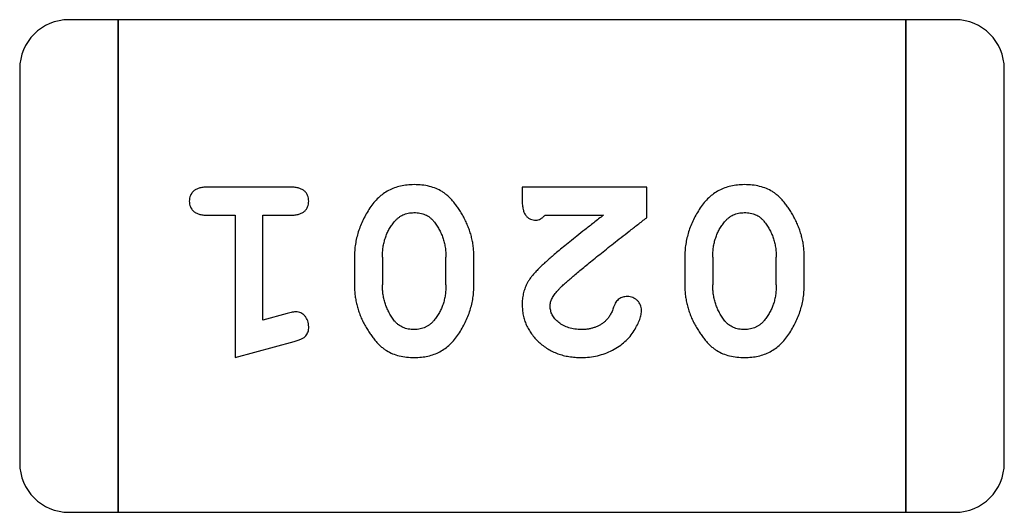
# Model space of a CAD drawing. Header units: millimetres. Extents: x 0 to 297, y 0 to 210.
# Tile 86 of 172: x 196.896 to 197.506, y 99.351 to 99.656. Entities that reach past the tile are written whole.
import ezdxf

# ---------------------------------------------------------------- set-up
doc = ezdxf.new("R2010")
doc.units = ezdxf.units.MM
doc.header["$LTSCALE"] = 16.335
doc.layers.add('USER_LIBRARYDXF_CONTINUOUS_LINE', color=7, linetype='CONTINUOUS')

msp = doc.modelspace()

# ---------------------------------------------------------------- linework, layer by layer
at = {"layer": 'USER_LIBRARYDXF_CONTINUOUS_LINE', "color": 7, "linetype": 'Continuous'}
for p, q in [((196.95713, 99.65589), (196.92665, 99.65589)), ((197.44481, 99.65589), (196.95713, 99.65589)), ((196.95713, 99.65589), (196.95713, 99.35109)), ((196.95713, 99.35109), (196.95713, 99.65589)), ((197.47529, 99.65589), (197.44481, 99.65589)), ((197.44481, 99.65589), (197.44481, 99.35109)), ((197.44481, 99.35109), (197.44481, 99.65589)), ((196.89617, 99.62541), (196.89617, 99.38157)), ((197.50577, 99.38157), (197.50577, 99.62541)), ((197.0641, 99.55226), (197.01219, 99.55226)), ((197.28435, 99.55226), (197.20726, 99.55226)), ((197.20726, 99.55226), (197.20726, 99.54439)), ((197.28435, 99.53338), (197.28435, 99.55226)), ((197.01219, 99.53495), (197.02949, 99.53495)), ((197.02949, 99.53495), (197.02949, 99.44685)), ((197.0468, 99.53495), (197.0641, 99.53495)), ((197.0468, 99.46998), (197.0468, 99.53495)), ((197.22142, 99.53495), (197.2576, 99.53495)), ((197.10343, 99.50922), (197.10343, 99.49147)), ((197.12074, 99.50895), (197.12074, 99.49174)), ((197.16007, 99.49174), (197.16007, 99.50895)), ((197.17737, 99.49147), (197.17737, 99.50922)), ((197.30794, 99.50922), (197.30794, 99.49147)), ((197.32525, 99.50895), (197.32525, 99.49174)), ((197.36458, 99.49174), (197.36458, 99.50895)), ((197.38188, 99.49147), (197.38188, 99.50922)), ((197.06182, 99.47414), (197.0468, 99.46998)), ((197.02949, 99.44685), (197.06607, 99.45674)), ((196.92665, 99.35109), (196.95713, 99.35109)), ((196.95713, 99.35109), (197.44481, 99.35109)), ((197.44481, 99.35109), (197.47529, 99.35109))]:
    msp.add_line(p, q, dxfattribs=at)
for centre, start, end in [((196.92665, 99.62541), 90, 180), ((197.47529, 99.62541), 0, 90), ((196.92665, 99.38157), 180, 270), ((197.47529, 99.38157), 270, 0)]:
    msp.add_arc(centre, 0.03048, start, end, dxfattribs=at)
for points, knots in [([(197.14033, 99.55383), (197.13888, 99.55379), (197.13606, 99.55372), (197.13197, 99.553), (197.12814, 99.55188), (197.12456, 99.55029), (197.12123, 99.54827), (197.1182, 99.54575), (197.11539, 99.54281), (197.11294, 99.53942), (197.11074, 99.53582), (197.10878, 99.53215), (197.10713, 99.52843), (197.10577, 99.52467), (197.10474, 99.52086), (197.10397, 99.51702), (197.10352, 99.51313), (197.10346, 99.51052), (197.10343, 99.50922)], [0, 0, 0, 0, 0.067217, 0.131051, 0.19272, 0.252824, 0.312745, 0.373449, 0.436041, 0.501494, 0.567761, 0.632087, 0.695096, 0.757109, 0.817993, 0.878657, 0.939311, 1, 1, 1, 1]), ([(197.17737, 99.50922), (197.17735, 99.51029), (197.17732, 99.51242), (197.177, 99.51559), (197.17652, 99.51872), (197.17582, 99.52182), (197.17496, 99.52486), (197.17381, 99.52785), (197.17256, 99.53082), (197.17108, 99.5337), (197.16951, 99.53643), (197.16789, 99.53897), (197.16624, 99.54128), (197.1646, 99.5434), (197.16289, 99.54525), (197.1612, 99.54692), (197.15946, 99.54835), (197.1571, 99.54994), (197.15392, 99.55155), (197.14972, 99.55286), (197.14515, 99.55369), (197.14197, 99.55378), (197.14033, 99.55383)], [0, 0, 0, 0, 0.049886, 0.09882, 0.148132, 0.19689, 0.246038, 0.295176, 0.345305, 0.395692, 0.445312, 0.491875, 0.535813, 0.577009, 0.616081, 0.652689, 0.687585, 0.720206, 0.785062, 0.85223, 0.923759, 1, 1, 1, 1]), ([(197.34484, 99.55383), (197.34339, 99.55379), (197.34058, 99.55372), (197.33648, 99.553), (197.33265, 99.55188), (197.32907, 99.55029), (197.32574, 99.54827), (197.32271, 99.54575), (197.3199, 99.54281), (197.31745, 99.53942), (197.31525, 99.53582), (197.31329, 99.53215), (197.31164, 99.52843), (197.31028, 99.52467), (197.30926, 99.52086), (197.30848, 99.51702), (197.30803, 99.51313), (197.30797, 99.51052), (197.30794, 99.50922)], [0, 0, 0, 0, 0.067217, 0.131051, 0.19272, 0.252824, 0.312745, 0.373449, 0.436041, 0.501494, 0.567761, 0.632087, 0.695096, 0.757109, 0.817993, 0.878657, 0.939311, 1, 1, 1, 1]), ([(197.38188, 99.50922), (197.38186, 99.51029), (197.38183, 99.51242), (197.38152, 99.51559), (197.38104, 99.51872), (197.38033, 99.52182), (197.37947, 99.52486), (197.37833, 99.52785), (197.37707, 99.53082), (197.37559, 99.5337), (197.37402, 99.53643), (197.3724, 99.53897), (197.37075, 99.54128), (197.36911, 99.5434), (197.36741, 99.54525), (197.36571, 99.54692), (197.36397, 99.54835), (197.36161, 99.54994), (197.35843, 99.55155), (197.35423, 99.55286), (197.34966, 99.55369), (197.34648, 99.55378), (197.34484, 99.55383)], [0, 0, 0, 0, 0.049886, 0.09882, 0.148132, 0.19689, 0.246038, 0.295176, 0.345305, 0.395692, 0.445312, 0.491875, 0.535813, 0.577009, 0.616081, 0.652689, 0.687585, 0.720206, 0.785062, 0.85223, 0.923759, 1, 1, 1, 1]), ([(197.01219, 99.55226), (197.01129, 99.55224), (197.00961, 99.5522), (197.00729, 99.55172), (197.00532, 99.55101), (197.00378, 99.54992), (197.00261, 99.5486), (197.00178, 99.54708), (197.00127, 99.5454), (197.00121, 99.54421), (197.00118, 99.5436)], [0, 0, 0, 0, 0.169012, 0.317488, 0.445429, 0.560977, 0.67065, 0.776666, 0.88492, 1, 1, 1, 1]), ([(197.07511, 99.5436), (197.07508, 99.54421), (197.07502, 99.5454), (197.07451, 99.54708), (197.07368, 99.54859), (197.07253, 99.54993), (197.07097, 99.551), (197.069, 99.55173), (197.06668, 99.55219), (197.065, 99.55223), (197.0641, 99.55226)], [0, 0, 0, 0, 0.115051, 0.223278, 0.329269, 0.437893, 0.554681, 0.682591, 0.83103, 1, 1, 1, 1]), ([(197.00118, 99.5436), (197.00121, 99.54299), (197.00127, 99.54181), (197.00177, 99.54013), (197.00262, 99.53863), (197.00378, 99.53731), (197.00533, 99.53622), (197.00728, 99.53548), (197.00961, 99.53502), (197.01129, 99.53497), (197.01219, 99.53495)], [0, 0, 0, 0, 0.11517, 0.223509, 0.328254, 0.438012, 0.553651, 0.682263, 0.830856, 1, 1, 1, 1]), ([(197.0641, 99.53495), (197.065, 99.53497), (197.06668, 99.53502), (197.06901, 99.53547), (197.07096, 99.53623), (197.07253, 99.5373), (197.07367, 99.53864), (197.07452, 99.54013), (197.07502, 99.54181), (197.07508, 99.54299), (197.07511, 99.5436)], [0, 0, 0, 0, 0.169102, 0.317658, 0.446239, 0.563118, 0.671828, 0.776546, 0.884858, 1, 1, 1, 1]), ([(197.20726, 99.54439), (197.20728, 99.54332), (197.20732, 99.54135), (197.20777, 99.53864), (197.20843, 99.53639), (197.2095, 99.53465), (197.21081, 99.53336), (197.21233, 99.53246), (197.21405, 99.53188), (197.21528, 99.53183), (197.21591, 99.53181)], [0, 0, 0, 0, 0.1844, 0.34094, 0.473574, 0.586824, 0.690029, 0.789175, 0.890445, 1, 1, 1, 1]), ([(197.12799, 99.53072), (197.12839, 99.53118), (197.12918, 99.53209), (197.13052, 99.53327), (197.13193, 99.53428), (197.13344, 99.53511), (197.13503, 99.53574), (197.1367, 99.53619), (197.13846, 99.53647), (197.13966, 99.5365), (197.14028, 99.53652)], [0, 0, 0, 0, 0.129853, 0.25607, 0.380154, 0.49978, 0.62208, 0.743277, 0.868791, 1, 1, 1, 1]), ([(197.14028, 99.53652), (197.14092, 99.53651), (197.14216, 99.53649), (197.14397, 99.53624), (197.14567, 99.53583), (197.14725, 99.53523), (197.14873, 99.53449), (197.15009, 99.53358), (197.15132, 99.53248), (197.15205, 99.53166), (197.15242, 99.53124)], [0, 0, 0, 0, 0.139844, 0.271849, 0.399162, 0.521619, 0.6402, 0.758957, 0.87828, 1, 1, 1, 1]), ([(197.3325, 99.53072), (197.3329, 99.53118), (197.33369, 99.53209), (197.33503, 99.53327), (197.33645, 99.53428), (197.33795, 99.53511), (197.33954, 99.53574), (197.34121, 99.53619), (197.34297, 99.53647), (197.34417, 99.5365), (197.34479, 99.53652)], [0, 0, 0, 0, 0.129853, 0.25607, 0.380154, 0.49978, 0.62208, 0.743277, 0.868791, 1, 1, 1, 1]), ([(197.34479, 99.53652), (197.34543, 99.53651), (197.34667, 99.53649), (197.34848, 99.53624), (197.35019, 99.53583), (197.35177, 99.53523), (197.35324, 99.53449), (197.3546, 99.53358), (197.35583, 99.53248), (197.35656, 99.53166), (197.35693, 99.53124)], [0, 0, 0, 0, 0.139844, 0.271849, 0.399162, 0.521619, 0.6402, 0.758957, 0.87828, 1, 1, 1, 1]), ([(197.12074, 99.50895), (197.12076, 99.51), (197.12082, 99.51208), (197.12113, 99.51514), (197.12169, 99.51807), (197.12253, 99.52086), (197.1235, 99.52355), (197.12479, 99.52607), (197.12624, 99.5285), (197.12741, 99.52998), (197.12799, 99.53072)], [0, 0, 0, 0, 0.135449, 0.266263, 0.393429, 0.516942, 0.639128, 0.758779, 0.879341, 1, 1, 1, 1]), ([(197.15242, 99.53124), (197.15304, 99.53045), (197.15426, 99.52888), (197.15579, 99.52632), (197.15714, 99.5237), (197.15819, 99.52094), (197.15902, 99.51808), (197.15965, 99.51513), (197.15999, 99.51207), (197.16004, 99.50999), (197.16007, 99.50895)], [0, 0, 0, 0, 0.124927, 0.248361, 0.370889, 0.492583, 0.61616, 0.741472, 0.869044, 1, 1, 1, 1]), ([(197.21591, 99.53181), (197.21636, 99.53185), (197.2173, 99.53193), (197.21869, 99.5326), (197.2201, 99.53359), (197.22096, 99.53448), (197.22142, 99.53495)], [0, 0, 0, 0, 0.20611, 0.432681, 0.695597, 1, 1, 1, 1]), ([(197.2576, 99.53495), (197.2556, 99.53339), (197.25177, 99.5304), (197.24631, 99.52608), (197.24133, 99.52215), (197.23689, 99.51857), (197.23292, 99.5154), (197.22951, 99.51257), (197.22659, 99.51012), (197.22483, 99.5086), (197.22402, 99.50791)], [0, 0, 0, 0, 0.176662, 0.337826, 0.484741, 0.617764, 0.73494, 0.837793, 0.926412, 1, 1, 1, 1]), ([(197.22933, 99.4884), (197.22977, 99.48885), (197.23073, 99.48983), (197.23234, 99.49138), (197.23422, 99.49312), (197.2364, 99.49504), (197.23885, 99.49717), (197.24158, 99.49952), (197.24461, 99.50201), (197.24791, 99.50472), (197.25148, 99.50764), (197.25535, 99.51074), (197.25948, 99.51404), (197.26391, 99.51753), (197.26863, 99.52121), (197.27362, 99.52509), (197.27888, 99.52918), (197.28249, 99.53195), (197.28435, 99.53338)], [0, 0, 0, 0, 0.026647, 0.057942, 0.094152, 0.134806, 0.180631, 0.231142, 0.286385, 0.346321, 0.411439, 0.481035, 0.555329, 0.634592, 0.718826, 0.807759, 0.901393, 1, 1, 1, 1]), ([(197.32525, 99.50895), (197.32527, 99.51), (197.32533, 99.51208), (197.32564, 99.51514), (197.3262, 99.51807), (197.32704, 99.52086), (197.32801, 99.52355), (197.3293, 99.52607), (197.33075, 99.5285), (197.33192, 99.52998), (197.3325, 99.53072)], [0, 0, 0, 0, 0.135449, 0.266263, 0.393429, 0.516942, 0.639128, 0.758779, 0.879341, 1, 1, 1, 1]), ([(197.35693, 99.53124), (197.35755, 99.53045), (197.35877, 99.52888), (197.3603, 99.52632), (197.36165, 99.5237), (197.3627, 99.52094), (197.36353, 99.51808), (197.36416, 99.51513), (197.3645, 99.51207), (197.36455, 99.50999), (197.36458, 99.50895)], [0, 0, 0, 0, 0.124927, 0.248361, 0.370889, 0.492583, 0.61616, 0.741472, 0.869044, 1, 1, 1, 1]), ([(197.22402, 99.50791), (197.22314, 99.50714), (197.22145, 99.50565), (197.21908, 99.50343), (197.21697, 99.50132), (197.2151, 99.49934), (197.21349, 99.49747), (197.21214, 99.4957), (197.21101, 99.49406), (197.2099, 99.49201), (197.20882, 99.48945), (197.20791, 99.48628), (197.20735, 99.48299), (197.20729, 99.48075), (197.20726, 99.47962)], [0, 0, 0, 0, 0.103002, 0.197728, 0.285279, 0.365235, 0.437224, 0.502446, 0.560545, 0.611446, 0.707576, 0.80349, 0.900532, 1, 1, 1, 1]), ([(197.10343, 99.49147), (197.10345, 99.49039), (197.10349, 99.48825), (197.10378, 99.48506), (197.10432, 99.48192), (197.10499, 99.47882), (197.10591, 99.47577), (197.10702, 99.47276), (197.10832, 99.46979), (197.10982, 99.46691), (197.11142, 99.46418), (197.11304, 99.46162), (197.11471, 99.45931), (197.11637, 99.4572), (197.11809, 99.45535), (197.11979, 99.4537), (197.12153, 99.45227), (197.12389, 99.45071), (197.12707, 99.44911), (197.13123, 99.4478), (197.13578, 99.447), (197.13894, 99.4469), (197.14057, 99.44685)], [0, 0, 0, 0, 0.049855, 0.099516, 0.148482, 0.19758, 0.246804, 0.296268, 0.346517, 0.397047, 0.446826, 0.49336, 0.537801, 0.579207, 0.617974, 0.654833, 0.689171, 0.722088, 0.786392, 0.853518, 0.924186, 1, 1, 1, 1]), ([(197.12831, 99.46944), (197.1277, 99.47025), (197.1265, 99.47184), (197.12496, 99.47438), (197.12364, 99.47702), (197.1226, 99.47978), (197.12174, 99.48263), (197.12116, 99.48557), (197.12081, 99.48862), (197.12076, 99.49069), (197.12074, 99.49174)], [0, 0, 0, 0, 0.125331, 0.248948, 0.371201, 0.494032, 0.616811, 0.742104, 0.868849, 1, 1, 1, 1]), ([(197.14057, 99.44685), (197.14201, 99.44689), (197.14482, 99.44697), (197.1489, 99.44768), (197.15274, 99.4488), (197.15632, 99.45038), (197.15961, 99.45245), (197.16267, 99.45496), (197.16545, 99.45793), (197.16791, 99.46132), (197.17011, 99.46491), (197.17204, 99.46859), (197.1737, 99.47229), (197.17502, 99.47606), (197.17609, 99.47985), (197.17683, 99.48369), (197.17729, 99.48756), (197.17734, 99.49016), (197.17737, 99.49147)], [0, 0, 0, 0, 0.06692, 0.130834, 0.19258, 0.252759, 0.312631, 0.373411, 0.436359, 0.501894, 0.568244, 0.632472, 0.69556, 0.757163, 0.818592, 0.878885, 0.939235, 1, 1, 1, 1]), ([(197.16007, 99.49174), (197.16004, 99.49068), (197.15998, 99.4886), (197.15967, 99.48554), (197.15911, 99.4826), (197.15829, 99.47981), (197.15729, 99.47713), (197.15601, 99.47461), (197.15456, 99.47219), (197.1534, 99.4707), (197.15281, 99.46996)], [0, 0, 0, 0, 0.135446, 0.266257, 0.393419, 0.517936, 0.639137, 0.758785, 0.879345, 1, 1, 1, 1]), ([(197.22456, 99.47869), (197.22463, 99.47947), (197.22475, 99.48111), (197.22573, 99.48355), (197.22726, 99.48602), (197.22861, 99.48757), (197.22933, 99.4884)], [0, 0, 0, 0, 0.212836, 0.442809, 0.70317, 1, 1, 1, 1]), ([(197.30794, 99.49147), (197.30796, 99.49039), (197.308, 99.48825), (197.30829, 99.48506), (197.30883, 99.48192), (197.3095, 99.47882), (197.31042, 99.47577), (197.31153, 99.47276), (197.31283, 99.46979), (197.31433, 99.46691), (197.31593, 99.46418), (197.31755, 99.46162), (197.31922, 99.45931), (197.32088, 99.4572), (197.3226, 99.45535), (197.3243, 99.4537), (197.32604, 99.45227), (197.3284, 99.45071), (197.33158, 99.44911), (197.33575, 99.4478), (197.34029, 99.447), (197.34345, 99.4469), (197.34508, 99.44685)], [0, 0, 0, 0, 0.049855, 0.099516, 0.148482, 0.19758, 0.246804, 0.296268, 0.346517, 0.397047, 0.446826, 0.49336, 0.537801, 0.579207, 0.617974, 0.654833, 0.689171, 0.722088, 0.786392, 0.853518, 0.924186, 1, 1, 1, 1]), ([(197.33282, 99.46944), (197.33221, 99.47025), (197.33102, 99.47184), (197.32947, 99.47438), (197.32815, 99.47702), (197.32711, 99.47978), (197.32625, 99.48263), (197.32567, 99.48557), (197.32532, 99.48862), (197.32527, 99.49069), (197.32525, 99.49174)], [0, 0, 0, 0, 0.125331, 0.248948, 0.371201, 0.494032, 0.616811, 0.742104, 0.868849, 1, 1, 1, 1]), ([(197.34508, 99.44685), (197.34652, 99.44689), (197.34933, 99.44697), (197.35341, 99.44768), (197.35725, 99.4488), (197.36083, 99.45038), (197.36412, 99.45245), (197.36718, 99.45496), (197.36996, 99.45793), (197.37242, 99.46132), (197.37462, 99.46491), (197.37655, 99.46859), (197.37821, 99.47229), (197.37954, 99.47606), (197.3806, 99.47985), (197.38134, 99.48369), (197.3818, 99.48756), (197.38185, 99.49016), (197.38188, 99.49147)], [0, 0, 0, 0, 0.06692, 0.130834, 0.19258, 0.252759, 0.312631, 0.373411, 0.436359, 0.501894, 0.568244, 0.632472, 0.69556, 0.757163, 0.818592, 0.878885, 0.939235, 1, 1, 1, 1]), ([(197.36458, 99.49174), (197.36455, 99.49068), (197.3645, 99.4886), (197.36418, 99.48554), (197.36362, 99.4826), (197.3628, 99.47981), (197.3618, 99.47713), (197.36052, 99.47461), (197.35907, 99.47219), (197.35791, 99.4707), (197.35732, 99.46996)], [0, 0, 0, 0, 0.135446, 0.266257, 0.393419, 0.517936, 0.639137, 0.758785, 0.879345, 1, 1, 1, 1]), ([(197.27237, 99.48461), (197.27188, 99.48459), (197.27093, 99.48455), (197.26956, 99.48428), (197.26831, 99.48381), (197.26718, 99.48313), (197.26614, 99.48223), (197.26527, 99.48105), (197.26449, 99.47965), (197.2641, 99.4786), (197.26389, 99.47805)], [0, 0, 0, 0, 0.127347, 0.246131, 0.359406, 0.470543, 0.586092, 0.711469, 0.847022, 1, 1, 1, 1]), ([(197.2812, 99.47618), (197.28116, 99.47672), (197.2811, 99.4778), (197.28058, 99.47936), (197.27975, 99.48081), (197.27863, 99.48212), (197.27727, 99.48322), (197.27574, 99.48401), (197.27411, 99.48455), (197.27296, 99.48459), (197.27237, 99.48461)], [0, 0, 0, 0, 0.120856, 0.239483, 0.360995, 0.490166, 0.620982, 0.746416, 0.870253, 1, 1, 1, 1]), ([(197.06722, 99.47517), (197.06689, 99.47515), (197.06613, 99.47511), (197.06489, 99.4749), (197.06342, 99.47457), (197.06238, 99.47429), (197.06182, 99.47414)], [0, 0, 0, 0, 0.183151, 0.413144, 0.682305, 1, 1, 1, 1]), ([(197.07511, 99.4659), (197.07509, 99.46653), (197.07504, 99.46775), (197.07457, 99.46949), (197.07386, 99.47111), (197.07283, 99.47251), (197.07162, 99.47369), (197.07026, 99.47456), (197.06878, 99.47507), (197.06774, 99.47514), (197.06722, 99.47517)], [0, 0, 0, 0, 0.138815, 0.27042, 0.39836, 0.52875, 0.654955, 0.771147, 0.884581, 1, 1, 1, 1]), ([(197.20726, 99.47962), (197.2073, 99.4785), (197.20737, 99.4763), (197.20783, 99.47307), (197.20866, 99.46997), (197.20978, 99.46699), (197.21125, 99.46414), (197.21303, 99.46142), (197.21514, 99.45883), (197.21753, 99.45639), (197.22018, 99.45416), (197.22303, 99.45219), (197.22607, 99.45054), (197.22929, 99.44917), (197.2327, 99.44816), (197.23628, 99.44738), (197.24005, 99.44694), (197.24262, 99.44688), (197.24393, 99.44685)], [0, 0, 0, 0, 0.060981, 0.120256, 0.178148, 0.236115, 0.293993, 0.352864, 0.413358, 0.476056, 0.539296, 0.602396, 0.665116, 0.728325, 0.792919, 0.859317, 0.928302, 1, 1, 1, 1]), ([(197.24406, 99.46416), (197.24265, 99.4642), (197.23996, 99.46429), (197.23615, 99.46514), (197.23276, 99.46651), (197.22988, 99.46844), (197.22756, 99.4707), (197.22581, 99.47318), (197.22478, 99.47588), (197.22464, 99.47775), (197.22456, 99.47869)], [0, 0, 0, 0, 0.156344, 0.299348, 0.4327, 0.561, 0.682299, 0.791883, 0.89611, 1, 1, 1, 1]), ([(197.24393, 99.44685), (197.24563, 99.44691), (197.24899, 99.44703), (197.25393, 99.44788), (197.25867, 99.44932), (197.26316, 99.4513), (197.26731, 99.45373), (197.27096, 99.45661), (197.27411, 99.45985), (197.27662, 99.46342), (197.27859, 99.46699), (197.28005, 99.47031), (197.28098, 99.47334), (197.28113, 99.47528), (197.2812, 99.47618)], [0, 0, 0, 0, 0.098286, 0.193983, 0.289056, 0.384352, 0.477435, 0.566197, 0.652355, 0.737986, 0.818188, 0.887401, 0.94802, 1, 1, 1, 1]), ([(197.26389, 99.47805), (197.26358, 99.47715), (197.26298, 99.47545), (197.26177, 99.47316), (197.26051, 99.47113), (197.25944, 99.47006), (197.25893, 99.46954)], [0, 0, 0, 0, 0.285518, 0.544185, 0.781367, 1, 1, 1, 1]), ([(197.14045, 99.46416), (197.13982, 99.46417), (197.13858, 99.46419), (197.13678, 99.46445), (197.13508, 99.46486), (197.1335, 99.46545), (197.13202, 99.46619), (197.13067, 99.46711), (197.12941, 99.46819), (197.12867, 99.46902), (197.12831, 99.46944)], [0, 0, 0, 0, 0.138115, 0.270177, 0.397547, 0.520057, 0.63869, 0.757499, 0.878226, 1, 1, 1, 1]), ([(197.15281, 99.46996), (197.15241, 99.4695), (197.1516, 99.4686), (197.15026, 99.46742), (197.14886, 99.46639), (197.14734, 99.46558), (197.14574, 99.46493), (197.14405, 99.4645), (197.14228, 99.46422), (197.14107, 99.46418), (197.14045, 99.46416)], [0, 0, 0, 0, 0.13042, 0.256046, 0.378133, 0.498725, 0.620452, 0.742761, 0.869406, 1, 1, 1, 1]), ([(197.25893, 99.46954), (197.25843, 99.46912), (197.25743, 99.46826), (197.25581, 99.46715), (197.25406, 99.46625), (197.25225, 99.46548), (197.25033, 99.46488), (197.24832, 99.46448), (197.24622, 99.46418), (197.24479, 99.46417), (197.24406, 99.46416)], [0, 0, 0, 0, 0.121873, 0.243139, 0.363336, 0.485133, 0.607572, 0.734701, 0.864814, 1, 1, 1, 1]), ([(197.34496, 99.46416), (197.34433, 99.46417), (197.34309, 99.46419), (197.34129, 99.46445), (197.33959, 99.46486), (197.33801, 99.46545), (197.33654, 99.46619), (197.33518, 99.46711), (197.33392, 99.46819), (197.33319, 99.46902), (197.33282, 99.46944)], [0, 0, 0, 0, 0.138115, 0.270177, 0.397547, 0.520057, 0.63869, 0.757499, 0.878226, 1, 1, 1, 1]), ([(197.35732, 99.46996), (197.35692, 99.4695), (197.35611, 99.4686), (197.35477, 99.46742), (197.35337, 99.46639), (197.35185, 99.46558), (197.35026, 99.46493), (197.34856, 99.4645), (197.34679, 99.46422), (197.34558, 99.46418), (197.34496, 99.46416)], [0, 0, 0, 0, 0.13042, 0.256046, 0.378133, 0.498725, 0.620452, 0.742761, 0.869406, 1, 1, 1, 1]), ([(197.06607, 99.45674), (197.06692, 99.45699), (197.06848, 99.45746), (197.07057, 99.45831), (197.07219, 99.45922), (197.07339, 99.46025), (197.07419, 99.46143), (197.07472, 99.46276), (197.07508, 99.46427), (197.0751, 99.46534), (197.07511, 99.4659)], [0, 0, 0, 0, 0.187321, 0.344927, 0.475328, 0.579604, 0.674244, 0.773631, 0.882025, 1, 1, 1, 1])]:
    msp.add_open_spline(points, degree=3, knots=knots, dxfattribs=at)

doc.saveas('drawing.dxf')
